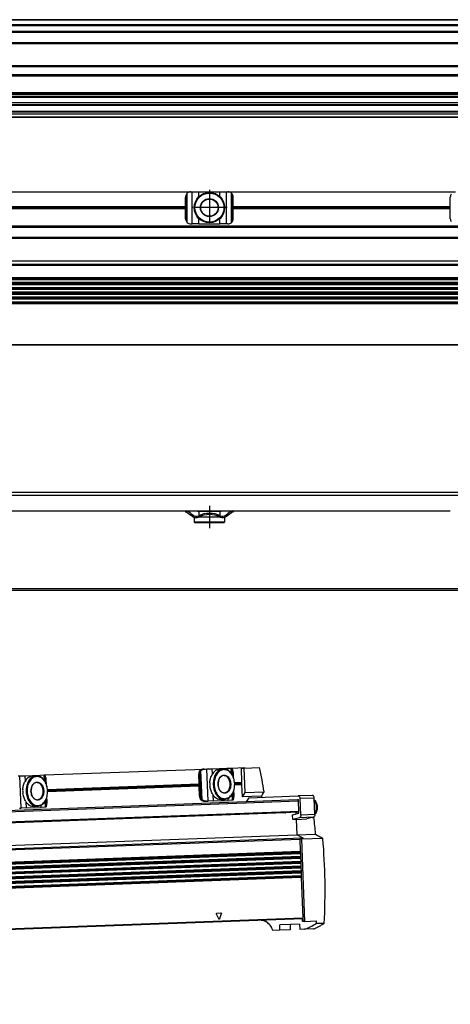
# Model space of a CAD drawing. Header units: millimetres. Extents: x -285 to 1770, y -280 to 203.
# Tile 25 of 29: x 1309 to 1472, y -252 to 120. Entities that reach past the tile are written whole.
import ezdxf

# ---------------------------------------------------------------- set-up
doc = ezdxf.new("R2010")
doc.units = ezdxf.units.MM
doc.linetypes.add('DOT_CENTER', pattern=[14, 12, -1, 0, -1])
doc.layers.add('1', color=7, linetype='Continuous')

# ---------------------------------------------------------------- blocks, each defined once
blk = doc.blocks.new('REGLA__10', base_point=(445.6, 83.41))
at = {"color": 7, "linetype": 'Continuous'}
for p, q in [((1694.3, 120.41), (543.3, 120.41)), ((554.6, 118.41), (1696.1, 118.41)), ((554.6, 115.91), (1696.1, 115.91)), ((554.6, 111.61), (1696.1, 111.61)), ((554.6, 102.91), (1696.1, 102.91)), ((1696.1, 98.99), (554.6, 98.99)), ((1696.1, 92.69), (554.6, 92.69)), ((554.6, 92.47), (1696.1, 92.47)), ((554.6, 92.43), (1696.1, 92.43)), ((1696.1, 92.09), (554.6, 92.09)), ((1696.1, 91.3), (554.6, 91.3)), ((1696.1, 90.91), (554.6, 90.91)), ((553.73, 85.83), (1690.3, 85.83)), ((1696.1, 88.91), (554.6, 88.91)), ((554.6, 88.13), (1690.3, 88.13)), ((1696.1, 84.71), (456.1, 84.71)), ((456.1, 83.71), (1696.1, 83.71)), ((1696.1, 83.41), (456.1, 83.41)), ((1696.1, 85.42), (543.32, 85.42))]:
    blk.add_line(p, q, dxfattribs=at)
at = {"color": 3, "linetype": 'Continuous'}
for p, q in [((1696.1, 120.21), (543.5, 120.21)), ((554.6, 118.61), (1696.1, 118.61)), ((554.6, 118.21), (1696.1, 118.21)), ((554.6, 116.09), (1696.1, 116.09)), ((554.6, 115.71), (1696.1, 115.71)), ((554.6, 111.81), (1696.1, 111.81)), ((554.6, 111.41), (1696.1, 111.41)), ((554.6, 103.11), (1696.1, 103.11)), ((554.6, 102.71), (1696.1, 102.71)), ((1696.1, 99.49), (554.6, 99.49)), ((554.6, 88.33), (1696.1, 88.33)), ((543.53, 85.63), (1696.1, 85.63))]:
    blk.add_line(p, q, dxfattribs=at)
blk = doc.blocks.new('Regla_G2_cm1140__12', base_point=(445.6, 83.41))
blk.add_blockref('REGLA__10', (445.6, 83.41))
blk = doc.blocks.new('E1', base_point=(626, 100.95))
blk.add_blockref('Regla_G2_cm1140__12', (445.6, 83.41))
blk = doc.blocks.new('REGLA__20', base_point=(445.6, -96.46))
at = {"color": 7, "linetype": 'Continuous'}
for p, q in [((1696.1, -58.46), (456.1, -58.46)), ((456.1, -59.46), (1696.1, -59.46)), ((1289.6, -65.46), (1371.6, -65.46)), ((1371.6, -65.46), (1371.93, -65.46)), ((1371.6, -65.46), (1371.6, -65.96)), ((1371.93, -65.96), (1371.6, -65.96)), ((1371.93, -65.46), (1389.27, -65.46)), ((1372.23, -66.06), (1373.6, -67.08)), ((1373.6, -66.46), (1372.53, -65.66)), ((1373.6, -66.46), (1374.4, -67.06)), ((1376.1, -65.46), (1376.1, -65.71)), ((1376.63, -65.71), (1376.1, -65.71)), ((1376.63, -65.71), (1376.63, -67.19)), ((1384.58, -65.71), (1376.63, -65.71)), ((1384.58, -65.71), (1384.58, -67.19)), ((1385.1, -65.71), (1384.58, -65.71)), ((1385.1, -65.46), (1385.1, -65.71)), ((1386.8, -67.06), (1387.6, -66.46)), ((1388.67, -65.66), (1387.6, -66.46)), ((1387.6, -67.08), (1388.97, -66.06)), ((1389.13, -65.96), (1388.97, -66.06)), ((1389.6, -65.96), (1389.13, -65.96)), ((1389.27, -65.46), (1389.6, -65.46)), ((1389.6, -65.46), (1471.6, -65.46)), ((1389.6, -65.46), (1389.6, -65.96)), ((1374.1, -67.46), (1373.6, -67.08)), ((1374.9, -67.86), (1374.85, -67.86)), ((1374.85, -67.86), (1374.85, -69.71)), ((1386.35, -69.71), (1374.85, -69.71)), ((1375.1, -69.96), (1374.85, -69.71)), ((1386.1, -69.96), (1375.1, -69.96)), ((1376.63, -67.86), (1376.3, -67.86)), ((1376.63, -67.74), (1376.63, -67.86)), ((1384.58, -67.86), (1376.63, -67.86)), ((1384.58, -67.74), (1384.58, -67.86)), ((1384.9, -67.86), (1384.58, -67.86)), ((1386.1, -69.96), (1386.35, -69.71)), ((1386.35, -67.86), (1386.3, -67.86)), ((1386.35, -67.86), (1386.35, -69.71)), ((1387.1, -67.46), (1387.6, -67.08)), ((543.3, -95.46), (1694.3, -95.46))]:
    blk.add_line(p, q, dxfattribs=at)
at = {"color": 3, "linetype": 'Continuous'}
for p, q in [((1373.6, -66.46), (1373.6, -67.08)), ((1387.6, -66.46), (1387.6, -67.08)), ((1694.3, -94.96), (457.9, -94.96))]:
    blk.add_line(p, q, dxfattribs=at)
at = {"color": 7, "linetype": 'Continuous'}
for centre, radius, start, end in [((1371.93, -66.46), 1, 53.1301, 90), ((1371.93, -66.46), 0.5, 53.1301, 90), ((1380.6, -76.27), 9.91, 65.247, 114.753), ((1380.6, -76.27), 9.41, 65.256, 114.744), ((1389.27, -66.46), 1, 90, 126.8699), ((1375.6, -65.46), 2.5, 233.1301, 253.7398), ((1375.6, -65.46), 2, 233.1301, 295.1169), ((1375.6, -65.46), 2.5, 253.7398, 286.2602), ((1375.6, -65.46), 2.5, 286.2602, 295.0781), ((1385.6, -65.46), 2.5, 244.9219, 253.7398), ((1385.6, -65.46), 2, 244.8831, 306.8699), ((1385.6, -65.46), 2.5, 253.7398, 286.2602), ((1385.6, -65.46), 2.5, 286.2602, 306.8699)]:
    blk.add_arc(centre, radius, start, end, dxfattribs=at)
at = {"layer": '1', "color": 2, "linetype": 'DOT_CENTER'}
blk.add_line((1380.6, -63.46), (1380.6, -71.96), dxfattribs=at)
blk = doc.blocks.new('Regla_G2_cm1140__21', base_point=(445.6, -96.46))
blk.add_blockref('REGLA__20', (445.6, -96.46))
blk = doc.blocks.new('B1', base_point=(626, -76))
blk.add_blockref('Regla_G2_cm1140__21', (445.6, -96.46))
blk = doc.blocks.new('REGLA__23', base_point=(506.37, -257.01))
at = {"color": 7, "linetype": 'Continuous'}
for p, q in [((1318.29, -165.34), (1378.62, -163.1)), ((1378.62, -163.1), (1379.06, -163.09)), ((1379.06, -163.09), (1379.68, -163.06)), ((1379.68, -163.06), (1381.67, -162.99)), ((1381.67, -162.99), (1387.24, -162.78)), ((1384.56, -163.13), (1385.87, -163.08)), ((1387.24, -162.78), (1388.86, -162.72)), ((1388.86, -162.72), (1388.95, -162.72)), ((1388.95, -162.72), (1393.81, -162.54)), ((1389.26, -163.42), (1389.21, -163.25)), ((1389.29, -165.42), (1389.21, -163.25)), ((1389.26, -163.42), (1389.34, -165.5)), ((1392.55, -162.79), (1393.6, -162.75)), ((1392.55, -162.79), (1392.74, -168.14)), ((1393.6, -162.75), (1393.82, -162.74)), ((1393.6, -162.75), (1393.95, -172.04)), ((1393.81, -162.54), (1393.82, -162.74)), ((1393.82, -162.74), (1399.45, -162.53)), ((1308.4, -165.71), (1309.01, -165.68)), ((1309.01, -165.68), (1311.01, -165.61)), ((1311.01, -165.61), (1316.58, -165.4)), ((1313.9, -165.75), (1315.21, -165.7)), ((1316.58, -165.4), (1318.2, -165.34)), ((1318.2, -165.34), (1318.29, -165.34)), ((1318.63, -168.04), (1318.55, -165.87)), ((1318.6, -166.03), (1318.55, -165.87)), ((1318.6, -166.03), (1318.68, -168.12)), ((1319.04, -168.97), (1318.98, -167.31)), ((1376.7, -168.74), (1376.57, -165.18)), ((1377.23, -173.36), (1376.92, -165.17)), ((1389.71, -166.35), (1389.64, -164.7)), ((1319.45, -170.86), (1376.7, -168.74)), ((1376.74, -169.62), (1319.49, -171.74)), ((1376.74, -169.62), (1376.7, -168.74)), ((1376.88, -173.37), (1376.74, -169.62)), ((1389.95, -172.89), (1389.88, -171.04)), ((1390.12, -168.24), (1392.74, -168.14)), ((1392.78, -169.02), (1390.15, -169.12)), ((1392.74, -168.14), (1392.78, -169.02)), ((1392.78, -169.02), (1392.94, -173.58)), ((1318.96, -176.98), (1318.87, -174.61)), ((1318.91, -174.53), (1319, -176.81)), ((1319.29, -175.51), (1319.22, -173.66)), ((1382.12, -175.18), (1387.69, -174.98)), ((1384.99, -174.63), (1386.3, -174.58)), ((1389.31, -174.92), (1387.69, -174.98)), ((1389.4, -174.91), (1389.31, -174.92)), ((1389.62, -174.36), (1389.54, -171.99)), ((1389.58, -171.91), (1389.66, -174.2)), ((1389.62, -174.36), (1389.66, -174.2)), ((1393.95, -172.04), (1392.94, -173.58)), ((1400.28, -173.31), (1392.94, -173.58)), ((1393.95, -172.04), (1401.16, -171.77)), ((1395.44, -173.99), (1394.43, -175.53)), ((1413.86, -174.81), (1394.43, -175.53)), ((1395.44, -173.99), (1414.16, -173.29)), ((1414.22, -174.79), (1413.86, -174.81)), ((1419.46, -173.1), (1414.16, -173.29)), ((1414.24, -175.29), (1414.22, -174.79)), ((1415.14, -180.51), (1414.91, -174.27)), ((1420.44, -180.31), (1420.21, -174.07)), ((1394.43, -175.53), (541.26, -207.14)), ((1308.85, -177.9), (1309.47, -177.87)), ((1311.46, -177.8), (1309.47, -177.87)), ((1311.46, -177.8), (1317.03, -177.59)), ((1314.33, -177.24), (1315.63, -177.2)), ((1318.65, -177.53), (1317.03, -177.59)), ((1318.74, -177.53), (1318.65, -177.53)), ((1318.96, -176.98), (1319, -176.81)), ((1379.07, -175.29), (1379.51, -175.28)), ((1379.51, -175.28), (1380.13, -175.26)), ((1382.12, -175.18), (1380.13, -175.26)), ((1414.37, -178.99), (1414.24, -175.29)), ((541.42, -211.54), (1414.38, -179.19)), ((541.69, -211.71), (1409.12, -179.56)), ((1413.44, -179.48), (1409.34, -179.63)), ((1412.03, -180.42), (1414.4, -179.78)), ((1412.09, -182.19), (1412.03, -180.42)), ((1414.58, -181.52), (1412.09, -182.19)), ((1413.37, -182.15), (1412.09, -182.19)), ((1413.26, -179.48), (1413.28, -180.08)), ((1413.36, -182.15), (1413.58, -187.96)), ((1413.38, -182.14), (1413.37, -182.15)), ((1413.38, -182.14), (1417.4, -181.99)), ((1413.38, -182.14), (1413.59, -187.96)), ((1414.4, -179.78), (1414.37, -178.99)), ((1419.88, -181.32), (1417.4, -181.99)), ((1419.95, -181.46), (1419.27, -181.49)), ((537.38, -220.43), (1413.58, -187.96)), ((1415.8, -189.1), (1413.58, -187.96)), ((1413.59, -187.96), (1420.6, -187.7)), ((1416.03, -189.21), (1413.59, -187.96)), ((1414.75, -189.26), (1416.03, -189.21)), ((1414.75, -189.26), (1414.77, -189.61)), ((1414.75, -189.26), (1415.48, -189.63)), ((1414.77, -189.61), (1414.94, -194.33)), ((1423.5, -189.33), (1415.48, -189.63)), ((1416.63, -220.73), (1415.48, -189.63)), ((1414.94, -194.33), (541.98, -226.68)), ((542.01, -227.37), (1414.97, -195.02)), ((1415.01, -196.17), (542.05, -228.52)), ((542.07, -229.2), (1415.04, -196.85)), ((1414.94, -194.33), (1414.97, -195.02)), ((1414.97, -195.02), (1415.01, -196.17)), ((1415.01, -196.17), (1415.04, -196.85)), ((1415.04, -196.85), (1415.08, -198)), ((542.12, -230.35), (1415.08, -198)), ((542.14, -231.03), (1415.1, -198.68)), ((1415.15, -199.83), (542.18, -232.18)), ((542.21, -232.86), (1415.17, -200.51)), ((1415.08, -198), (1415.1, -198.68)), ((1415.1, -198.68), (1415.15, -199.83)), ((1415.15, -199.83), (1415.17, -200.51)), ((1415.17, -200.51), (1415.21, -201.66)), ((1415.21, -201.66), (542.25, -234.01)), ((542.28, -234.69), (1415.24, -202.34)), ((1415.28, -203.49), (542.32, -235.84)), ((1415.31, -204.18), (542.35, -236.53)), ((1415.21, -201.66), (1415.24, -202.34)), ((1415.24, -202.34), (1415.28, -203.49)), ((1415.28, -203.49), (1415.31, -204.18)), ((1415.31, -204.18), (1415.88, -219.56)), ((1415.88, -219.76), (542.92, -252.11)), ((1415.77, -220.56), (1415.74, -219.77)), ((1415.88, -219.56), (1415.92, -220.76)), ((1411.2, -221.88), (1407.16, -222.03)), ((1407.24, -224.08), (1407.16, -222.03)), ((1414.66, -221.76), (1411.2, -221.88)), ((1414.66, -221.76), (1414.74, -223.8)), ((1416.63, -220.73), (1415.92, -220.76)), ((1416.63, -220.73), (1420.87, -220.57)), ((1420.87, -220.57), (1420.91, -221.59)), ((1424.01, -221.48), (1420.91, -221.59)), ((1407.24, -224.08), (1404.59, -224.18)), ((1411.08, -223.94), (1407.24, -224.08)), ((1416.48, -223.74), (1414.74, -223.8)), ((1419.88, -223.61), (1416.48, -223.74))]:
    blk.add_line(p, q, dxfattribs=at)
at = {"color": 3, "linetype": 'Continuous'}
for p, q in [((1377.8, -174.8), (1377.39, -163.69)), ((1380.13, -175.26), (1379.68, -163.06)), ((1381.74, -164.93), (1381.67, -162.99)), ((1387.26, -163.38), (1387.24, -162.78)), ((1388.94, -164.85), (1388.86, -162.72)), ((1309.47, -177.87), (1309.01, -165.68)), ((1311.08, -167.55), (1311.01, -165.61)), ((1316.6, -165.99), (1316.58, -165.4)), ((1318.28, -167.47), (1318.2, -165.34)), ((1376.57, -165.18), (1376.92, -165.17)), ((1377.5, -174.46), (1377.12, -164.05)), ((1319.48, -171.23), (1376.72, -169.11)), ((1319.49, -171.37), (1376.72, -169.25)), ((1390.14, -168.61), (1392.76, -168.51)), ((1390.15, -168.75), (1392.76, -168.65)), ((1376.88, -173.37), (1377.23, -173.36)), ((1382.12, -175.18), (1382.04, -173.04)), ((1387.69, -174.98), (1387.66, -174.18)), ((1389.31, -174.92), (1389.23, -172.59)), ((1420.21, -174.07), (1414.91, -174.27)), ((1414.24, -175.29), (541.28, -207.64)), ((1311.46, -177.8), (1311.38, -175.66)), ((1317.03, -177.59), (1317, -176.8)), ((1318.65, -177.53), (1318.57, -175.21)), ((541.41, -211.34), (1414.37, -178.99)), ((541.88, -211.6), (1408.97, -179.46)), ((1419.88, -181.32), (1414.58, -181.52)), ((1420.44, -180.31), (1415.14, -180.51)), ((539.6, -221.57), (1415.8, -189.1)), ((541.58, -221.96), (1414.77, -189.61)), ((1414.95, -194.6), (541.99, -226.95)), ((1414.96, -194.75), (542, -227.1)), ((1415.02, -196.44), (542.06, -228.79)), ((1415.02, -196.58), (542.06, -228.93)), ((1415.09, -198.27), (542.13, -230.62)), ((1415.09, -198.41), (542.13, -230.76)), ((1415.16, -200.1), (542.2, -232.45)), ((1415.16, -200.24), (542.2, -232.59)), ((1415.22, -201.93), (542.26, -234.28)), ((1415.23, -202.07), (542.27, -234.42)), ((1415.29, -203.76), (542.33, -236.11)), ((1415.3, -203.9), (542.34, -236.25)), ((1415.88, -219.56), (542.92, -251.91)), ((1384.1, -219.81), (1383.28, -217.99)), ((1383.42, -217.61), (1384.93, -217.56)), ((1385.1, -217.93), (1384.41, -219.8))]:
    blk.add_line(p, q, dxfattribs=at)
at = {"color": 7, "linetype": 'Continuous'}
for centre, radius, start, end in [((1318.14, -171.35), 8.1, 176.76, 187.4846), ((1388.8, -168.73), 8.1, 176.76, 187.4846), ((1409.31, -178.74), 0.886, 260.4711, 272.0924)]:
    blk.add_arc(centre, radius, start, end, dxfattribs=at)
for points, knots in [([(1376.77, -164.07), (1376.79, -164.01), (1376.85, -163.88), (1376.98, -163.72), (1377.13, -163.57), (1377.25, -163.5), (1377.31, -163.46)], [0, 0, 0, 0, 0.2023408, 0.4055734, 0.6111536, 0.8295963, 0.8295963, 0.8295963, 0.8295963]), ([(1377.12, -164.05), (1377.13, -164.02), (1377.17, -163.95), (1377.23, -163.86), (1377.3, -163.77), (1377.36, -163.72), (1377.39, -163.69)], [0, 0, 0, 0, 0.1080226, 0.2240645, 0.3298644, 0.4579017, 0.4579017, 0.4579017, 0.4579017]), ([(1378.62, -163.1), (1378.39, -163.12), (1377.93, -163.17), (1377.51, -163.36), (1377.31, -163.46)], [0, 0, 0, 0, 0.691442, 1.364768, 1.364768, 1.364768, 1.364768]), ([(1377.39, -163.69), (1377.64, -163.52), (1378.14, -163.19), (1378.75, -163.12), (1379.06, -163.09)], [0, 0, 0, 0, 0.878357, 1.798194, 1.798194, 1.798194, 1.798194]), ([(1384.56, -163.13), (1383.98, -163.27), (1382.72, -163.55), (1381.99, -164.61), (1381.6, -165.18)], [0, 0, 0, 0, 1.741697, 3.722677, 3.722677, 3.722677, 3.722677]), ([(1385.87, -163.08), (1385.33, -163.2), (1384.19, -163.45), (1382.92, -164.9), (1382.11, -166.8), (1382.05, -168.23), (1382.02, -168.98)], [0, 0, 0, 0, 1.616329, 3.431134, 5.494301, 7.716385, 7.716385, 7.716385, 7.716385]), ([(1390.15, -168.68), (1390.06, -167.97), (1389.91, -166.61), (1389, -164.84), (1387.69, -163.6), (1386.05, -163.17), (1384.45, -163.72), (1383.23, -165.05), (1382.46, -166.88), (1382.4, -168.26), (1382.37, -168.97)], [0, 0, 0, 0, 2.125471, 4.098936, 5.834836, 7.38089, 8.926944, 10.662844, 12.636309, 14.76178, 14.76178, 14.76178, 14.76178]), ([(1390.15, -168.68), (1390.06, -167.94), (1389.9, -166.51), (1388.95, -164.68), (1387.57, -163.32), (1386.42, -163.16), (1385.87, -163.08)], [0, 0, 0, 0, 2.222084, 4.285251, 6.100056, 7.716385, 7.716385, 7.716385, 7.716385]), ([(1388.95, -162.72), (1389, -162.76), (1389.16, -162.9), (1389.19, -163.11), (1389.21, -163.25)], [0, 0, 0, 0, 0.1908491, 0.6061063, 0.6061063, 0.6061063, 0.6061063]), ([(1389.64, -164.7), (1389.62, -164.46), (1389.58, -164.01), (1389.36, -163.61), (1389.26, -163.42)], [0, 0, 0, 0, 0.694624, 1.348749, 1.348749, 1.348749, 1.348749]), ([(1399.45, -162.53), (1399.75, -164.07), (1400.37, -167.14), (1400.89, -170.23), (1401.16, -171.77)], [0, 0, 0, 0, 4.693102, 9.399739, 9.399739, 9.399739, 9.399739]), ([(1313.9, -165.75), (1313.31, -165.88), (1312.06, -166.17), (1311.32, -167.23), (1310.93, -167.8)], [0, 0, 0, 0, 1.741697, 3.722677, 3.722677, 3.722677, 3.722677]), ([(1315.21, -165.7), (1314.67, -165.82), (1313.52, -166.07), (1312.26, -167.52), (1311.45, -169.41), (1311.39, -170.85), (1311.36, -171.6)], [0, 0, 0, 0, 1.616329, 3.431134, 5.494301, 7.716385, 7.716385, 7.716385, 7.716385]), ([(1319.48, -171.3), (1319.4, -170.59), (1319.24, -169.22), (1318.34, -167.45), (1317.03, -166.22), (1315.39, -165.79), (1313.79, -166.34), (1312.57, -167.67), (1311.79, -169.5), (1311.74, -170.87), (1311.71, -171.59)], [0, 0, 0, 0, 2.125471, 4.098936, 5.834836, 7.38089, 8.926944, 10.662844, 12.636309, 14.76178, 14.76178, 14.76178, 14.76178]), ([(1319.48, -171.3), (1319.4, -170.56), (1319.23, -169.13), (1318.28, -167.3), (1316.91, -165.94), (1315.75, -165.78), (1315.21, -165.7)], [0, 0, 0, 0, 2.222084, 4.285251, 6.100056, 7.716385, 7.716385, 7.716385, 7.716385]), ([(1318.29, -165.34), (1318.34, -165.38), (1318.49, -165.52), (1318.53, -165.73), (1318.55, -165.87)], [0, 0, 0, 0, 0.1908491, 0.6061063, 0.6061063, 0.6061063, 0.6061063]), ([(1318.98, -167.31), (1318.96, -167.08), (1318.92, -166.63), (1318.7, -166.23), (1318.6, -166.03)], [0, 0, 0, 0, 0.694624, 1.348749, 1.348749, 1.348749, 1.348749]), ([(1376.77, -164.07), (1376.7, -164.24), (1376.58, -164.6), (1376.57, -164.99), (1376.57, -165.18)], [0, 0, 0, 0, 0.556583, 1.137064, 1.137064, 1.137064, 1.137064]), ([(1377.12, -164.05), (1377.06, -164.23), (1376.93, -164.59), (1376.93, -164.97), (1376.92, -165.17)], [0, 0, 0, 0, 0.556583, 1.137064, 1.137064, 1.137064, 1.137064]), ([(1380.72, -168.27), (1380.75, -167.99), (1380.82, -167.43), (1381.05, -166.62), (1381.31, -165.87), (1381.51, -165.4), (1381.6, -165.18)], [0, 0, 0, 0, 0.859657, 1.688445, 2.516812, 3.22962, 3.22962, 3.22962, 3.22962]), ([(1383.86, -168.91), (1383.94, -169.49), (1384.09, -170.58), (1385.01, -171.87), (1386.39, -172.41), (1387.74, -171.77), (1388.53, -170.41), (1388.76, -168.73), (1388.4, -167.07), (1387.52, -165.78), (1386.12, -165.24), (1384.78, -165.88), (1383.96, -167.24), (1383.89, -168.33), (1383.86, -168.91)], [0, 0, 0, 0, 1.730223, 3.254404, 4.539877, 5.825349, 7.349531, 9.079753, 10.809976, 12.334157, 13.61963, 14.905103, 16.429284, 18.159507, 18.159507, 18.159507, 18.159507]), ([(1386.03, -165.58), (1385.73, -165.65), (1385.08, -165.79), (1384.36, -166.61), (1383.91, -167.68), (1383.87, -168.49), (1383.86, -168.91)], [0, 0, 0, 0, 0.913577, 1.939336, 3.105475, 4.361435, 4.361435, 4.361435, 4.361435]), ([(1386.27, -172.08), (1386.68, -171.96), (1387.57, -171.7), (1388.32, -170.33), (1388.55, -168.74), (1388.21, -167.17), (1387.35, -165.86), (1386.45, -165.67), (1386.03, -165.58)], [0, 0, 0, 0, 1.228779, 2.685686, 4.339589, 5.993492, 7.450399, 8.679178, 8.679178, 8.679178, 8.679178]), ([(1310.06, -170.89), (1310.09, -170.61), (1310.16, -170.05), (1310.38, -169.24), (1310.65, -168.49), (1310.84, -168.02), (1310.93, -167.8)], [0, 0, 0, 0, 0.859657, 1.688445, 2.516812, 3.22962, 3.22962, 3.22962, 3.22962]), ([(1311.71, -171.59), (1311.79, -172.3), (1311.95, -173.66), (1312.86, -175.43), (1314.17, -176.66), (1315.81, -177.1), (1317.41, -176.54), (1318.62, -175.22), (1319.4, -173.39), (1319.45, -172.01), (1319.48, -171.3)], [0, 0, 0, 0, 2.125471, 4.098936, 5.834836, 7.38089, 8.926944, 10.662844, 12.636309, 14.76178, 14.76178, 14.76178, 14.76178]), ([(1313.19, -171.53), (1313.27, -172.11), (1313.43, -173.19), (1314.34, -174.49), (1315.73, -175.02), (1317.08, -174.39), (1317.87, -173.03), (1318.1, -171.35), (1317.74, -169.69), (1316.86, -168.4), (1315.46, -167.86), (1314.12, -168.5), (1313.3, -169.86), (1313.23, -170.95), (1313.19, -171.53)], [0, 0, 0, 0, 1.730223, 3.254404, 4.539877, 5.825349, 7.349531, 9.079753, 10.809976, 12.334157, 13.61963, 14.905103, 16.429284, 18.159507, 18.159507, 18.159507, 18.159507]), ([(1315.37, -168.2), (1315.07, -168.26), (1314.42, -168.4), (1313.7, -169.23), (1313.24, -170.3), (1313.21, -171.11), (1313.19, -171.53)], [0, 0, 0, 0, 0.913577, 1.939336, 3.105475, 4.361435, 4.361435, 4.361435, 4.361435]), ([(1315.61, -174.69), (1316.02, -174.58), (1316.91, -174.32), (1317.66, -172.95), (1317.89, -171.36), (1317.54, -169.79), (1316.69, -168.48), (1315.78, -168.29), (1315.37, -168.2)], [0, 0, 0, 0, 1.228779, 2.685686, 4.339589, 5.993492, 7.450399, 8.679178, 8.679178, 8.679178, 8.679178]), ([(1315.63, -177.2), (1316.17, -177.08), (1317.32, -176.83), (1318.58, -175.38), (1319.4, -173.49), (1319.45, -172.05), (1319.48, -171.3)], [0, 0, 0, 0, 1.616329, 3.431134, 5.494301, 7.716385, 7.716385, 7.716385, 7.716385]), ([(1381.88, -172.81), (1381.77, -172.59), (1381.54, -172.13), (1381.22, -171.41), (1380.94, -170.62), (1380.83, -170.07), (1380.78, -169.78)], [0, 0, 0, 0, 0.712866, 1.541304, 2.370036, 3.22962, 3.22962, 3.22962, 3.22962]), ([(1382.02, -168.98), (1382.1, -169.72), (1382.27, -171.16), (1383.22, -172.98), (1384.59, -174.34), (1385.75, -174.5), (1386.3, -174.58)], [0, 0, 0, 0, 2.222084, 4.285251, 6.100056, 7.716385, 7.716385, 7.716385, 7.716385]), ([(1382.37, -168.97), (1382.45, -169.68), (1382.61, -171.04), (1383.52, -172.81), (1384.83, -174.05), (1386.47, -174.48), (1388.07, -173.93), (1389.29, -172.6), (1390.06, -170.77), (1390.12, -169.39), (1390.15, -168.68)], [0, 0, 0, 0, 2.125471, 4.098936, 5.834836, 7.38089, 8.926944, 10.662844, 12.636309, 14.76178, 14.76178, 14.76178, 14.76178]), ([(1383.86, -168.91), (1383.9, -169.33), (1384, -170.14), (1384.53, -171.18), (1385.31, -171.94), (1385.96, -172.03), (1386.27, -172.08)], [0, 0, 0, 0, 1.25596, 2.422099, 3.447858, 4.361435, 4.361435, 4.361435, 4.361435]), ([(1386.3, -174.58), (1386.83, -174.46), (1387.98, -174.21), (1389.25, -172.76), (1390.06, -170.87), (1390.12, -169.43), (1390.15, -168.68)], [0, 0, 0, 0, 1.616329, 3.431134, 5.494301, 7.716385, 7.716385, 7.716385, 7.716385]), ([(1311.22, -175.43), (1311.11, -175.21), (1310.88, -174.75), (1310.56, -174.03), (1310.28, -173.24), (1310.17, -172.68), (1310.11, -172.4)], [0, 0, 0, 0, 0.712866, 1.541304, 2.370036, 3.22962, 3.22962, 3.22962, 3.22962]), ([(1311.36, -171.6), (1311.44, -172.34), (1311.61, -173.77), (1312.56, -175.6), (1313.93, -176.96), (1315.09, -177.12), (1315.63, -177.2)], [0, 0, 0, 0, 2.222084, 4.285251, 6.100056, 7.716385, 7.716385, 7.716385, 7.716385]), ([(1313.19, -171.53), (1313.24, -171.95), (1313.34, -172.76), (1313.87, -173.79), (1314.65, -174.56), (1315.3, -174.65), (1315.61, -174.69)], [0, 0, 0, 0, 1.25596, 2.422099, 3.447858, 4.361435, 4.361435, 4.361435, 4.361435]), ([(1376.88, -173.37), (1376.89, -173.57), (1376.92, -173.95), (1377.08, -174.3), (1377.15, -174.47)], [0, 0, 0, 0, 0.580481, 1.137064, 1.137064, 1.137064, 1.137064]), ([(1377.74, -175.04), (1377.67, -175), (1377.55, -174.94), (1377.39, -174.8), (1377.25, -174.65), (1377.18, -174.53), (1377.15, -174.47)], [0, 0, 0, 0, 0.2184427, 0.4240229, 0.6272556, 0.8295963, 0.8295963, 0.8295963, 0.8295963]), ([(1377.23, -173.36), (1377.25, -173.56), (1377.28, -173.94), (1377.43, -174.29), (1377.5, -174.46)], [0, 0, 0, 0, 0.580481, 1.137064, 1.137064, 1.137064, 1.137064]), ([(1377.8, -174.8), (1377.77, -174.78), (1377.7, -174.73), (1377.62, -174.64), (1377.56, -174.55), (1377.52, -174.49), (1377.5, -174.46)], [0, 0, 0, 0, 0.1280373, 0.2338372, 0.3498791, 0.4579017, 0.4579017, 0.4579017, 0.4579017]), ([(1377.74, -175.04), (1377.95, -175.12), (1378.38, -175.28), (1378.84, -175.29), (1379.07, -175.29)], [0, 0, 0, 0, 0.673326, 1.364768, 1.364768, 1.364768, 1.364768]), ([(1379.51, -175.28), (1379.2, -175.27), (1378.59, -175.25), (1378.06, -174.95), (1377.8, -174.8)], [0, 0, 0, 0, 0.919837, 1.798194, 1.798194, 1.798194, 1.798194]), ([(1381.88, -172.81), (1382.31, -173.34), (1383.12, -174.35), (1384.39, -174.54), (1384.99, -174.63)], [0, 0, 0, 0, 1.98098, 3.722677, 3.722677, 3.722677, 3.722677]), ([(1389.62, -174.36), (1389.61, -174.51), (1389.59, -174.72), (1389.45, -174.87), (1389.4, -174.91)], [0, 0, 0, 0, 0.4152572, 0.6061063, 0.6061063, 0.6061063, 0.6061063]), ([(1389.66, -174.2), (1389.75, -173.99), (1389.93, -173.58), (1389.94, -173.12), (1389.95, -172.89)], [0, 0, 0, 0, 0.654125, 1.348749, 1.348749, 1.348749, 1.348749]), ([(1401.16, -171.77), (1401.01, -172.03), (1400.72, -172.54), (1400.42, -173.05), (1400.28, -173.31)], [0, 0, 0, 0, 0.882614, 1.768266, 1.768266, 1.768266, 1.768266]), ([(1400.28, -173.31), (1400.29, -173.39), (1400.32, -173.56), (1400.34, -173.72), (1400.35, -173.81)], [0, 0, 0, 0, 0.2520696, 0.5041703, 0.5041703, 0.5041703, 0.5041703]), ([(1414.91, -174.27), (1414.89, -174.14), (1414.86, -173.89), (1414.7, -173.57), (1414.46, -173.34), (1414.26, -173.31), (1414.16, -173.29)], [0, 0, 0, 0, 0.386449, 0.745261, 1.060879, 1.34198, 1.34198, 1.34198, 1.34198]), ([(1420.21, -174.07), (1420.19, -173.94), (1420.16, -173.69), (1420, -173.38), (1419.76, -173.14), (1419.56, -173.11), (1419.46, -173.1)], [0, 0, 0, 0, 0.386449, 0.745261, 1.060879, 1.34198, 1.34198, 1.34198, 1.34198]), ([(1420.23, -174.72), (1420.36, -174.85), (1420.66, -175.17), (1420.99, -175.74), (1421.27, -176.51), (1421.41, -177.42), (1421.34, -178.34), (1421.14, -179.06), (1420.87, -179.66), (1420.6, -180.01), (1420.43, -180.21)], [0, 0, 0, 0, 0.552013, 1.320381, 1.955138, 3.007989, 4.060841, 4.695598, 5.237103, 6.015668, 6.015668, 6.015668, 6.015668]), ([(1311.22, -175.43), (1311.65, -175.96), (1312.46, -176.97), (1313.73, -177.16), (1314.33, -177.24)], [0, 0, 0, 0, 1.98098, 3.722677, 3.722677, 3.722677, 3.722677]), ([(1318.96, -176.98), (1318.95, -177.13), (1318.93, -177.34), (1318.79, -177.48), (1318.74, -177.53)], [0, 0, 0, 0, 0.4152572, 0.6061063, 0.6061063, 0.6061063, 0.6061063]), ([(1319, -176.81), (1319.09, -176.61), (1319.27, -176.2), (1319.28, -175.74), (1319.29, -175.51)], [0, 0, 0, 0, 0.654125, 1.348749, 1.348749, 1.348749, 1.348749]), ([(1408.97, -179.46), (1408.95, -179.45), (1408.89, -179.44), (1408.84, -179.41), (1408.82, -179.4)], [0, 0, 0, 0, 0.0747071, 0.1668948, 0.1668948, 0.1668948, 0.1668948]), ([(1408.97, -179.46), (1408.98, -179.46), (1408.99, -179.47), (1409.01, -179.48), (1409.03, -179.49), (1409.05, -179.5), (1409.07, -179.52), (1409.09, -179.53), (1409.11, -179.55), (1409.12, -179.56), (1409.12, -179.56)], [0, 0, 0, 0, 0.0166269, 0.0406329, 0.0604781, 0.0874368, 0.1138783, 0.1361931, 0.1600785, 0.1845716, 0.1845716, 0.1845716, 0.1845716]), ([(1409.12, -179.56), (1409.13, -179.57), (1409.13, -179.58), (1409.14, -179.59), (1409.15, -179.6), (1409.16, -179.61), (1409.16, -179.62)], [0, 0, 0, 0, 0.01630604, 0.03261162, 0.04891671, 0.06522135, 0.06522135, 0.06522135, 0.06522135]), ([(1409.97, -179.36), (1409.87, -179.43), (1409.69, -179.58), (1409.46, -179.61), (1409.34, -179.63)], [0, 0, 0, 0, 0.3550974, 0.6931638, 0.6931638, 0.6931638, 0.6931638]), ([(1413.44, -179.48), (1413.55, -179.46), (1413.79, -179.43), (1413.97, -179.28), (1414.07, -179.2)], [0, 0, 0, 0, 0.3380664, 0.6931638, 0.6931638, 0.6931638, 0.6931638]), ([(1415.14, -180.51), (1415.13, -180.63), (1415.13, -180.85), (1415.01, -181.16), (1414.83, -181.41), (1414.66, -181.48), (1414.58, -181.52)], [0, 0, 0, 0, 0.347691, 0.675069, 0.968796, 1.229832, 1.229832, 1.229832, 1.229832]), ([(1419.6, -181.4), (1419.66, -181.42), (1419.78, -181.44), (1419.89, -181.46), (1419.95, -181.46)], [0, 0, 0, 0, 0.196758, 0.3518533, 0.3518533, 0.3518533, 0.3518533]), ([(1420.44, -180.31), (1420.43, -180.43), (1420.43, -180.66), (1420.31, -180.96), (1420.13, -181.21), (1419.96, -181.29), (1419.88, -181.32)], [0, 0, 0, 0, 0.347691, 0.675069, 0.968796, 1.229832, 1.229832, 1.229832, 1.229832]), ([(1419.95, -181.46), (1420.07, -182.5), (1420.31, -184.58), (1420.5, -186.66), (1420.6, -187.7)], [0, 0, 0, 0, 3.133461, 6.269738, 6.269738, 6.269738, 6.269738]), ([(1415.8, -189.1), (1415.82, -189.12), (1415.87, -189.15), (1415.91, -189.19), (1415.93, -189.21)], [0, 0, 0, 0, 0.0832836, 0.1712197, 0.1712197, 0.1712197, 0.1712197]), ([(1420.6, -187.7), (1421.09, -187.97), (1422.06, -188.51), (1423.02, -189.06), (1423.5, -189.33)], [0, 0, 0, 0, 1.674382, 3.32675, 3.32675, 3.32675, 3.32675]), ([(1424.01, -221.48), (1424.2, -216.12), (1424.58, -205.4), (1423.86, -194.69), (1423.5, -189.33)], [0, 0, 0, 0, 16.073465, 32.170162, 32.170162, 32.170162, 32.170162]), ([(1404.59, -224.18), (1404.34, -223.63), (1403.87, -222.56), (1402.77, -221.33), (1401.5, -220.51), (1400.57, -220.4), (1400.13, -220.35)], [0, 0, 0, 0, 1.811643, 3.46922, 4.895268, 6.227359, 6.227359, 6.227359, 6.227359]), ([(1411.2, -221.88), (1411.18, -222.23), (1411.14, -222.91), (1411.1, -223.6), (1411.08, -223.94)], [0, 0, 0, 0, 1.02914, 2.057866, 2.057866, 2.057866, 2.057866]), ([(1415.92, -220.76), (1415.88, -220.74), (1415.79, -220.71), (1415.78, -220.62), (1415.77, -220.56)], [0, 0, 0, 0, 0.1158913, 0.2632327, 0.2632327, 0.2632327, 0.2632327]), ([(1416.48, -223.74), (1417.24, -223.43), (1418.75, -222.81), (1420.18, -222), (1420.91, -221.59)], [0, 0, 0, 0, 2.439365, 4.919009, 4.919009, 4.919009, 4.919009]), ([(1419.88, -223.61), (1420.24, -223.46), (1420.95, -223.16), (1421.99, -222.65), (1423.01, -222.1), (1423.68, -221.69), (1424.01, -221.48)], [0, 0, 0, 0, 1.15319, 2.31089, 3.478211, 4.652521, 4.652521, 4.652521, 4.652521])]:
    blk.add_open_spline(points, degree=3, knots=knots, dxfattribs=at)
at = {"color": 3, "linetype": 'Continuous'}
for points, knots in [([(1421.08, -177.44), (1421.07, -177.28), (1421.05, -176.98), (1420.97, -176.53), (1420.85, -176.11), (1420.69, -175.7), (1420.5, -175.33), (1420.34, -175.09), (1420.25, -174.98), (1420.24, -174.97), (1420.24, -174.96)], [0, 0, 0, 0, 0.460564, 0.913316, 1.35668, 1.789188, 2.209693, 2.61764, 2.636827, 2.655961, 2.655961, 2.655961, 2.655961]), ([(1420.42, -179.97), (1420.43, -179.96), (1420.43, -179.95), (1420.52, -179.83), (1420.66, -179.58), (1420.82, -179.19), (1420.95, -178.78), (1421.03, -178.35), (1421.08, -177.9), (1421.08, -177.59), (1421.08, -177.44)], [0, 0, 0, 0, 0.019031, 0.038115, 0.446018, 0.866477, 1.298938, 1.742257, 2.194964, 2.655487, 2.655487, 2.655487, 2.655487]), ([(1383.28, -217.99), (1383.27, -217.97), (1383.25, -217.91), (1383.25, -217.83), (1383.27, -217.75), (1383.3, -217.68), (1383.36, -217.63), (1383.4, -217.62), (1383.42, -217.61)], [0, 0, 0, 0, 0.0842646, 0.1710696, 0.2552744, 0.3325684, 0.4011867, 0.4635126, 0.4635126, 0.4635126, 0.4635126]), ([(1384.93, -217.56), (1384.95, -217.56), (1384.99, -217.57), (1385.05, -217.61), (1385.09, -217.68), (1385.11, -217.76), (1385.12, -217.85), (1385.1, -217.9), (1385.1, -217.93)], [0, 0, 0, 0, 0.0623259, 0.1309442, 0.2082382, 0.292443, 0.379248, 0.4635126, 0.4635126, 0.4635126, 0.4635126]), ([(1384.41, -219.8), (1384.4, -219.83), (1384.38, -219.87), (1384.33, -219.92), (1384.26, -219.94), (1384.2, -219.92), (1384.14, -219.88), (1384.12, -219.84), (1384.1, -219.81)], [0, 0, 0, 0, 0.0773603, 0.1459929, 0.2082745, 0.2705561, 0.3391886, 0.416549, 0.416549, 0.416549, 0.416549])]:
    blk.add_open_spline(points, degree=3, knots=knots, dxfattribs=at)
blk = doc.blocks.new('Regla_G2_cm1140__24', base_point=(506.37, -279.8))
blk.add_blockref('REGLA__23', (506.37, -257.01))
blk = doc.blocks.new('Alzado1', base_point=(1000, -220))
blk.add_blockref('Regla_G2_cm1140__24', (506.37, -279.8))
blk = doc.blocks.new('REGLA__26', base_point=(445.6, -6.69))
at = {"color": 7, "linetype": 'Continuous'}
for p, q in [((1287.6, 55.31), (1373.6, 55.31)), ((1371.6, 49.75), (1371.6, 53.31)), ((1373.6, 55.31), (1374.1, 55.31)), ((1374.1, 55.31), (1376.66, 55.31)), ((1376.66, 55.31), (1384.54, 55.31)), ((1384.54, 55.31), (1387.1, 55.31)), ((1387.1, 55.31), (1387.6, 55.31)), ((1387.6, 55.31), (1473.6, 55.31)), ((1388.97, 43.65), (1388.97, 54.77)), ((1389.13, 54.6), (1389.13, 43.82)), ((1389.6, 49.75), (1389.6, 53.31)), ((1471.6, 49.75), (1471.6, 53.31)), ((1289.6, 49.75), (1371.6, 49.75)), ((1371.6, 48.87), (1289.6, 48.87)), ((1371.6, 48.87), (1371.6, 49.75)), ((1371.6, 45.11), (1371.6, 48.87)), ((1389.6, 48.87), (1389.6, 49.75)), ((1389.6, 49.75), (1471.6, 49.75)), ((1389.6, 45.11), (1389.6, 48.87)), ((1471.6, 48.87), (1389.6, 48.87)), ((1471.6, 48.87), (1471.6, 49.75)), ((1471.6, 45.11), (1471.6, 48.87)), ((1694.3, 42.31), (457.9, 42.31)), ((1373.6, 43.11), (1374.1, 43.11)), ((1376.66, 43.11), (1374.1, 43.11)), ((1376.66, 43.11), (1384.54, 43.11)), ((1387.1, 43.11), (1384.54, 43.11)), ((1387.6, 43.11), (1387.1, 43.11)), ((457.9, 37.91), (1694.3, 37.91)), ((461.97, 37.73), (1690.23, 37.73)), ((456.1, 29.18), (1696.1, 29.18)), ((1694.3, 22.76), (457.9, 22.76)), ((457.9, 22.07), (1694.3, 22.07)), ((1694.3, 20.92), (457.9, 20.92)), ((457.9, 20.24), (1694.3, 20.24)), ((457.9, 19.09), (1694.3, 19.09)), ((457.9, 18.41), (1694.3, 18.41)), ((1694.3, 17.26), (457.9, 17.26)), ((457.9, 16.57), (1694.3, 16.57)), ((1694.3, 15.42), (457.9, 15.42)), ((457.9, 14.74), (1694.3, 14.74)), ((1694.3, 13.59), (457.9, 13.59)), ((1694.3, 12.91), (457.9, 12.91)), ((1694.3, -2.69), (457.9, -2.69))]:
    blk.add_line(p, q, dxfattribs=at)
at = {"color": 3, "linetype": 'Continuous'}
for p, q in [((1371.93, 54.42), (1371.93, 44)), ((1372.23, 43.65), (1372.23, 54.77)), ((1374.1, 43.11), (1374.1, 55.31)), ((1376.66, 53.5), (1376.66, 55.31)), ((1384.54, 53.5), (1384.54, 55.31)), ((1387.1, 43.11), (1387.1, 55.31)), ((1289.6, 49.38), (1371.6, 49.38)), ((1289.6, 49.24), (1371.6, 49.24)), ((1389.6, 49.38), (1471.6, 49.38)), ((1389.6, 49.24), (1471.6, 49.24)), ((1376.66, 43.11), (1376.66, 45.12)), ((1384.54, 43.11), (1384.54, 45.12)), ((1694.3, 41.81), (457.9, 41.81)), ((457.9, 38.11), (1694.3, 38.11)), ((462.08, 37.84), (1690.12, 37.84)), ((456.1, 27.95), (1696.1, 27.95)), ((457.9, 27.49), (1694.3, 27.49)), ((1694.3, 22.49), (457.9, 22.49)), ((1694.3, 22.34), (457.9, 22.34)), ((1694.3, 20.65), (457.9, 20.65)), ((1694.3, 20.51), (457.9, 20.51)), ((1694.3, 18.82), (457.9, 18.82)), ((1694.3, 18.68), (457.9, 18.68)), ((1694.3, 16.99), (457.9, 16.99)), ((1694.3, 16.84), (457.9, 16.84)), ((1694.3, 15.15), (457.9, 15.15)), ((1694.3, 15.01), (457.9, 15.01)), ((1694.3, 13.32), (457.9, 13.32)), ((1694.3, 13.18), (457.9, 13.18)), ((457.9, -2.49), (1694.3, -2.49))]:
    blk.add_line(p, q, dxfattribs=at)
at = {"color": 7, "linetype": 'Continuous'}
for radius in [5.75, 5.5, 3.4, 3.25]:
    blk.add_circle((1380.6, 49.31), radius, dxfattribs=at)
for centre, start, end in [((1373.6, 53.31), 146.4427, 180), ((1373.6, 53.31), 133.1047, 146.4427), ((1373.6, 53.31), 90, 133.1047), ((1387.6, 53.31), 46.8953, 90), ((1387.6, 53.31), 40.3149, 46.8953), ((1387.6, 53.31), 0, 40.3149), ((1473.6, 53.31), 146.4427, 180), ((1373.6, 45.11), 180, 213.5573), ((1387.6, 45.11), 319.6851, 0), ((1473.6, 45.11), 180, 213.5573), ((1373.6, 45.11), 213.5573, 226.8953), ((1373.6, 45.11), 226.8953, 270), ((1387.6, 45.11), 270, 313.1047), ((1387.6, 45.11), 313.1047, 319.6851)]:
    blk.add_arc(centre, 2, start, end, dxfattribs=at)
at = {"layer": '1', "color": 2, "linetype": 'DOT_CENTER'}
for p, q in [((1380.6, 56.06), (1380.6, 42.56)), ((1387.35, 49.31), (1373.85, 49.31))]:
    blk.add_line(p, q, dxfattribs=at)
blk = doc.blocks.new('Regla_G2_cm1140__27', base_point=(445.6, -29.69))
blk.add_blockref('REGLA__26', (445.6, -6.69))
blk = doc.blocks.new('A1', base_point=(626, 12.47))
blk.add_blockref('Regla_G2_cm1140__27', (445.6, -29.69))

msp = doc.modelspace()

# ---------------------------------------------------------------- block references
for name, p in [('E1', (626, 100.95)), ('A1', (626, 12.47)), ('B1', (626, -76)), ('Alzado1', (1000, -220))]:
    msp.add_blockref(name, p)

doc.saveas('drawing.dxf')
